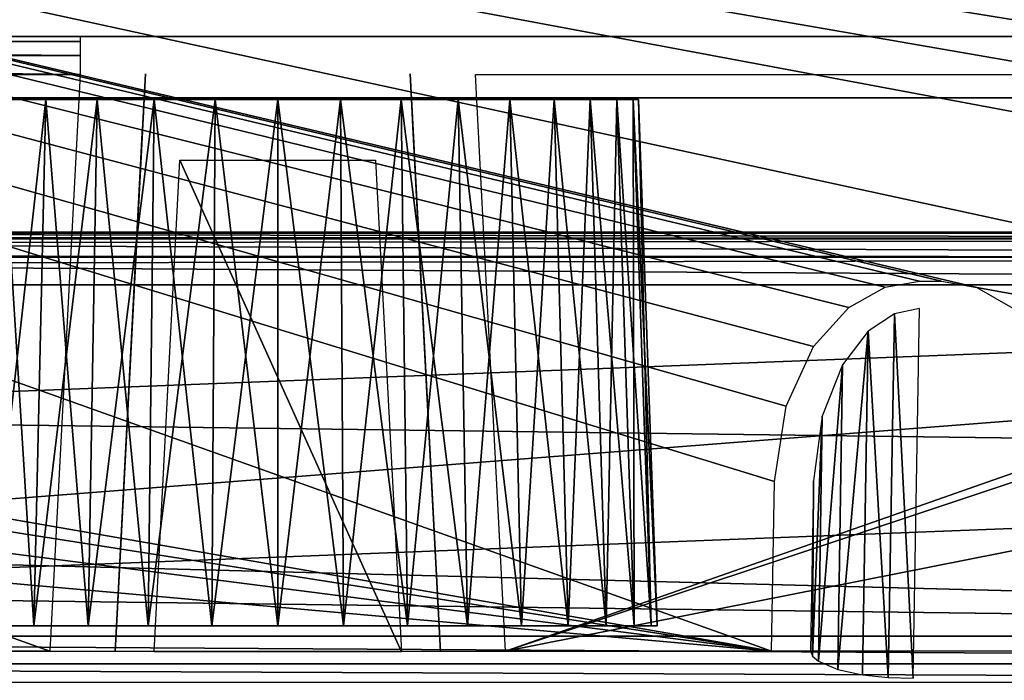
# Model space of a CAD drawing. Header units: millimetres. Extents: x -75 to 75, y -5 to 37.
# Tile 134 of 175: x 31.02 to 38.57, y 2.57 to 7.63. Entities that reach past the tile are written whole.
import ezdxf

# ---------------------------------------------------------------- set-up
doc = ezdxf.new("R2010")
doc.units = ezdxf.units.MM
doc.header["$LTSCALE"] = 101.851852
for name, color, linetype in [('106', 7, 'CONTINUOUS'), ('121', 7, 'CONTINUOUS'), ('122', 7, 'CONTINUOUS'), ('14', 7, 'CONTINUOUS'), ('140', 7, 'CONTINUOUS'), ('153', 7, 'CONTINUOUS'), ('16', 7, 'CONTINUOUS'), ('179', 7, 'CONTINUOUS'), ('180', 7, 'CONTINUOUS'), ('190', 7, 'CONTINUOUS'), ('196', 7, 'CONTINUOUS'), ('212', 7, 'CONTINUOUS'), ('253', 7, 'CONTINUOUS'), ('263', 7, 'CONTINUOUS'), ('282', 7, 'CONTINUOUS'), ('283', 7, 'CONTINUOUS'), ('284', 7, 'CONTINUOUS'), ('298', 7, 'CONTINUOUS'), ('6', 7, 'CONTINUOUS'), ('8', 7, 'CONTINUOUS')]:
    doc.layers.add(name, color=color, linetype=linetype)

msp = doc.modelspace()

# ---------------------------------------------------------------- linework, layer by layer
at = {"layer": '106', "color": 251, "linetype": 'Continuous', "true_color": 0x464b4f}
for points in [[(52, 6, 16.422), (-11.5018, 6, 15.2483), (-52, 6, 16.422), (52, 6, 16.422)], [(-11.0234, 6, 15.1532), (-11.5018, 6, 15.2483), (52, 6, 16.422), (-11.0234, 6, 15.1532)], [(-10.6179, 6, 14.8822), (-11.0234, 6, 15.1532), (52, 6, 16.422), (-10.6179, 6, 14.8822)], [(-10.3469, 6, 14.4767), (-10.6179, 6, 14.8822), (52, 6, 16.422), (-10.3469, 6, 14.4767)], [(-10.2518, 6, 13.9983), (-10.3469, 6, 14.4767), (52, 6, 16.422), (-10.2518, 6, 13.9983)], [(8.8388, 6, 14.0888), (-10.2518, 6, 13.9983), (52, 6, 16.422), (8.8388, 6, 14.0888)], [(9.3172, 6, 13.9937), (8.8388, 6, 14.0888), (52, 6, 16.422), (9.3172, 6, 13.9937)], [(9.7227, 6, 13.7227), (9.3172, 6, 13.9937), (52, 6, 16.422), (9.7227, 6, 13.7227)], [(9.9937, 6, 13.3172), (9.7227, 6, 13.7227), (52, 6, 16.422), (9.9937, 6, 13.3172)], [(10.0888, 6, 12.8388), (9.9937, 6, 13.3172), (52, 6, 16.422), (10.0888, 6, 12.8388)], [(11.0234, 6, -4.8435), (10.0888, 6, 12.8388), (52, 6, 16.422), (11.0234, 6, -4.8435)], [(11.5018, 6, -4.7483), (11.0234, 6, -4.8435), (52, 6, 16.422), (11.5018, 6, -4.7483)], [(11.9801, 6, -4.8435), (11.5018, 6, -4.7483), (52, 6, 16.422), (11.9801, 6, -4.8435)], [(12.3856, 6, -5.1144), (11.9801, 6, -4.8435), (52, 6, 16.422), (12.3856, 6, -5.1144)], [(12.6566, 6, -5.52), (12.3856, 6, -5.1144), (52, 6, 16.422), (12.6566, 6, -5.52)], [(12.7518, 6, -5.9983), (12.6566, 6, -5.52), (52, 6, 16.422), (12.7518, 6, -5.9983)], [(13.6214, 6, -43.9675), (12.7518, 6, -39.9983), (52, 6, 16.422), (13.6214, 6, -43.9675)], [(12.7518, 6, -39.9983), (12.7518, 6, -5.9983), (52, 6, 16.422), (12.7518, 6, -39.9983)], [(14.1898, 6, -43.4817), (13.6214, 6, -43.9675), (52, 6, 16.422), (14.1898, 6, -43.4817)], [(14.7743, 6, -43.1009), (14.1898, 6, -43.4817), (52, 6, 16.422), (14.7743, 6, -43.1009)], [(16.0228, 6, -42.5929), (14.7743, 6, -43.1009), (52, 6, 16.422), (16.0228, 6, -42.5929)], [(50.8451, 6, 14.4783), (16.0228, 6, -42.5929), (52, 6, 16.422), (50.8451, 6, 14.4783)], [(16.0228, 6, -42.5929), (50.8451, 6, 14.4783), (17.3407, 6, -42.422), (16.0228, 6, -42.5929)], [(50.8451, 6, 14.4783), (50.75, 6, 14), (17.3407, 6, -42.422), (50.8451, 6, 14.4783)], [(50.8451, 6, -20.4783), (51.1161, 6, -20.8839), (17.3407, 6, -42.422), (50.8451, 6, -20.4783)], [(51.1161, 6, -20.8839), (51.5216, 6, -21.1548), (17.3407, 6, -42.422), (51.1161, 6, -20.8839)], [(17.3407, 6, -42.422), (52, 6, -21.25), (52, 6, -42.422), (17.3407, 6, -42.422)], [(51.5216, 6, -21.1548), (52, 6, -21.25), (17.3407, 6, -42.422), (51.5216, 6, -21.1548)], [(50.75, 6, -20), (50.8451, 6, -20.4783), (17.3407, 6, -42.422), (50.75, 6, -20)], [(50.75, 6, 14), (50.75, 6, -20), (17.3407, 6, -42.422), (50.75, 6, 14)]]:
    msp.add_3dface(points, dxfattribs=at)
at = {"layer": '121', "color": 251, "linetype": 'Continuous', "true_color": 0x464b4f}
for points in [[(31.1268, 2.9826, 77.2006), (30.8764, 7.0174, 76.7516), (30.7684, 2.9826, 76.8422), (31.1268, 2.9826, 77.2006)], [(31.2174, 7.0174, 77.0927), (30.8764, 7.0174, 76.7516), (31.1268, 2.9826, 77.2006), (31.2174, 7.0174, 77.0927)], [(31.542, 2.9826, 77.4913), (31.2174, 7.0174, 77.0927), (31.1268, 2.9826, 77.2006), (31.542, 2.9826, 77.4913)], [(31.6125, 7.0174, 77.3693), (31.2174, 7.0174, 77.0927), (31.542, 2.9826, 77.4913), (31.6125, 7.0174, 77.3693)], [(32.0014, 2.9826, 77.7055), (31.6125, 7.0174, 77.3693), (31.542, 2.9826, 77.4913), (32.0014, 2.9826, 77.7055)], [(32.0496, 7.0174, 77.5731), (31.6125, 7.0174, 77.3693), (32.0014, 2.9826, 77.7055), (32.0496, 7.0174, 77.5731)], [(32.491, 2.9826, 77.8367), (32.0496, 7.0174, 77.5731), (32.0014, 2.9826, 77.7055), (32.491, 2.9826, 77.8367)], [(32.5155, 7.0174, 77.698), (32.0496, 7.0174, 77.5731), (32.491, 2.9826, 77.8367), (32.5155, 7.0174, 77.698)], [(32.9959, 2.9826, 77.8809), (32.5155, 7.0174, 77.698), (32.491, 2.9826, 77.8367), (32.9959, 2.9826, 77.8809)], [(32.9959, 7.0174, 77.74), (32.5155, 7.0174, 77.698), (32.9959, 2.9826, 77.8809), (32.9959, 7.0174, 77.74)], [(33.5008, 2.9826, 77.8367), (32.9959, 7.0174, 77.74), (32.9959, 2.9826, 77.8809), (33.5008, 2.9826, 77.8367)], [(33.4764, 7.0174, 77.698), (32.9959, 7.0174, 77.74), (33.5008, 2.9826, 77.8367), (33.4764, 7.0174, 77.698)], [(33.9904, 2.9826, 77.7055), (33.4764, 7.0174, 77.698), (33.5008, 2.9826, 77.8367), (33.9904, 2.9826, 77.7055)], [(33.9422, 7.0174, 77.5731), (33.4764, 7.0174, 77.698), (33.9904, 2.9826, 77.7055), (33.9422, 7.0174, 77.5731)], [(34.4498, 2.9826, 77.4913), (33.9422, 7.0174, 77.5731), (33.9904, 2.9826, 77.7055), (34.4498, 2.9826, 77.4913)], [(34.3793, 7.0174, 77.3693), (33.9422, 7.0174, 77.5731), (34.4498, 2.9826, 77.4913), (34.3793, 7.0174, 77.3693)], [(34.865, 2.9826, 77.2006), (34.3793, 7.0174, 77.3693), (34.4498, 2.9826, 77.4913), (34.865, 2.9826, 77.2006)], [(34.7744, 7.0174, 77.0927), (34.3793, 7.0174, 77.3693), (34.865, 2.9826, 77.2006), (34.7744, 7.0174, 77.0927)], [(35.2234, 2.9826, 76.8422), (34.7744, 7.0174, 77.0927), (34.865, 2.9826, 77.2006), (35.2234, 2.9826, 76.8422)], [(35.1154, 7.0174, 76.7516), (34.7744, 7.0174, 77.0927), (35.2234, 2.9826, 76.8422), (35.1154, 7.0174, 76.7516)], [(35.3921, 7.0174, 76.3566), (35.1154, 7.0174, 76.7516), (35.5141, 2.9826, 76.427), (35.3921, 7.0174, 76.3566)], [(35.5141, 2.9826, 76.427), (35.1154, 7.0174, 76.7516), (35.2234, 2.9826, 76.8422), (35.5141, 2.9826, 76.427)], [(35.5959, 7.0174, 75.9195), (35.3921, 7.0174, 76.3566), (35.7283, 2.9826, 75.9677), (35.5959, 7.0174, 75.9195)], [(35.7283, 2.9826, 75.9677), (35.3921, 7.0174, 76.3566), (35.5141, 2.9826, 76.427), (35.7283, 2.9826, 75.9677)], [(35.8595, 2.9826, 75.4781), (35.5959, 7.0174, 75.9195), (35.7283, 2.9826, 75.9677), (35.8595, 2.9826, 75.4781)], [(35.7207, 7.0174, 75.4536), (35.5959, 7.0174, 75.9195), (35.8595, 2.9826, 75.4781), (35.7207, 7.0174, 75.4536)], [(35.9037, 2.9826, 74.9732), (35.7207, 7.0174, 75.4536), (35.8595, 2.9826, 75.4781), (35.9037, 2.9826, 74.9732)], [(35.7628, 7.0174, 74.9732), (35.7207, 7.0174, 75.4536), (35.9037, 2.9826, 74.9732), (35.7628, 7.0174, 74.9732)]]:
    msp.add_3dface(points, dxfattribs=at)
at = {"layer": '122', "color": 251, "linetype": 'Continuous', "true_color": 0x464b4f}
for points in [[(30.8764, 7.0174, 73.1947), (31.2174, 7.0174, 72.8536), (30.7684, 2.9826, 73.1041), (30.8764, 7.0174, 73.1947)], [(30.7684, 2.9826, 73.1041), (31.2174, 7.0174, 72.8536), (31.1268, 2.9826, 72.7457), (30.7684, 2.9826, 73.1041)], [(31.2174, 7.0174, 72.8536), (31.6125, 7.0174, 72.577), (31.1268, 2.9826, 72.7457), (31.2174, 7.0174, 72.8536)], [(31.1268, 2.9826, 72.7457), (31.6125, 7.0174, 72.577), (31.542, 2.9826, 72.455), (31.1268, 2.9826, 72.7457)], [(31.6125, 7.0174, 72.577), (32.0496, 7.0174, 72.3732), (31.542, 2.9826, 72.455), (31.6125, 7.0174, 72.577)], [(31.542, 2.9826, 72.455), (32.0496, 7.0174, 72.3732), (32.0014, 2.9826, 72.2408), (31.542, 2.9826, 72.455)], [(32.0496, 7.0174, 72.3732), (32.5155, 7.0174, 72.2483), (32.0014, 2.9826, 72.2408), (32.0496, 7.0174, 72.3732)], [(32.0014, 2.9826, 72.2408), (32.5155, 7.0174, 72.2483), (32.491, 2.9826, 72.1096), (32.0014, 2.9826, 72.2408)], [(32.5155, 7.0174, 72.2483), (32.9959, 7.0174, 72.2063), (32.491, 2.9826, 72.1096), (32.5155, 7.0174, 72.2483)], [(32.491, 2.9826, 72.1096), (32.9959, 7.0174, 72.2063), (32.9959, 2.9826, 72.0654), (32.491, 2.9826, 72.1096)], [(32.9959, 2.9826, 72.0654), (33.4764, 7.0174, 72.2483), (33.5008, 2.9826, 72.1096), (32.9959, 2.9826, 72.0654)], [(32.9959, 7.0174, 72.2063), (33.4764, 7.0174, 72.2483), (32.9959, 2.9826, 72.0654), (32.9959, 7.0174, 72.2063)], [(33.4764, 7.0174, 72.2483), (33.9422, 7.0174, 72.3732), (33.5008, 2.9826, 72.1096), (33.4764, 7.0174, 72.2483)], [(33.5008, 2.9826, 72.1096), (33.9422, 7.0174, 72.3732), (33.9904, 2.9826, 72.2408), (33.5008, 2.9826, 72.1096)], [(33.9422, 7.0174, 72.3732), (34.3793, 7.0174, 72.577), (33.9904, 2.9826, 72.2408), (33.9422, 7.0174, 72.3732)], [(33.9904, 2.9826, 72.2408), (34.3793, 7.0174, 72.577), (34.4498, 2.9826, 72.455), (33.9904, 2.9826, 72.2408)], [(34.3793, 7.0174, 72.577), (34.7744, 7.0174, 72.8536), (34.4498, 2.9826, 72.455), (34.3793, 7.0174, 72.577)], [(34.4498, 2.9826, 72.455), (34.7744, 7.0174, 72.8536), (34.865, 2.9826, 72.7457), (34.4498, 2.9826, 72.455)], [(34.7744, 7.0174, 72.8536), (35.1154, 7.0174, 73.1947), (34.865, 2.9826, 72.7457), (34.7744, 7.0174, 72.8536)], [(34.865, 2.9826, 72.7457), (35.1154, 7.0174, 73.1947), (35.2234, 2.9826, 73.1041), (34.865, 2.9826, 72.7457)], [(35.1154, 7.0174, 73.1947), (35.3921, 7.0174, 73.5897), (35.2234, 2.9826, 73.1041), (35.1154, 7.0174, 73.1947)], [(35.2234, 2.9826, 73.1041), (35.3921, 7.0174, 73.5897), (35.5141, 2.9826, 73.5193), (35.2234, 2.9826, 73.1041)], [(35.3921, 7.0174, 73.5897), (35.5959, 7.0174, 74.0268), (35.5141, 2.9826, 73.5193), (35.3921, 7.0174, 73.5897)], [(35.5141, 2.9826, 73.5193), (35.5959, 7.0174, 74.0268), (35.7283, 2.9826, 73.9786), (35.5141, 2.9826, 73.5193)], [(35.5959, 7.0174, 74.0268), (35.7207, 7.0174, 74.4927), (35.7283, 2.9826, 73.9786), (35.5959, 7.0174, 74.0268)], [(35.7207, 7.0174, 74.4927), (35.7628, 7.0174, 74.9732), (35.8595, 2.9826, 74.4682), (35.7207, 7.0174, 74.4927)], [(35.7283, 2.9826, 73.9786), (35.7207, 7.0174, 74.4927), (35.8595, 2.9826, 74.4682), (35.7283, 2.9826, 73.9786)], [(35.7628, 7.0174, 74.9732), (35.9037, 2.9826, 74.9732), (35.8595, 2.9826, 74.4682), (35.7628, 7.0174, 74.9732)]]:
    msp.add_3dface(points, dxfattribs=at)
at = {"layer": '14', "color": 251, "linetype": 'Continuous', "true_color": 0x565d62}
for points in [[(-58.6077, 7.0323, 96.607), (-58.9411, 32.5, 96.9404), (58.9411, 32.5, 96.9404), (-58.6077, 7.0323, 96.607)], [(-58.5539, 7.0314, 96.607), (-58.6077, 7.0323, 96.607), (58.9411, 32.5, 96.9404), (-58.5539, 7.0314, 96.607)], [(-58.5, 7.0311, 96.607), (-58.5539, 7.0314, 96.607), (58.9411, 32.5, 96.9404), (-58.5, 7.0311, 96.607)], [(-2.3593, 18.0402, 96.7511), (-58.5, 7.0311, 96.607), (58.9411, 32.5, 96.9404), (-2.3593, 18.0402, 96.7511)], [(2.5034, 7.0311, 96.607), (2.3593, 18.0402, 96.7511), (58.9411, 32.5, 96.9404), (2.5034, 7.0311, 96.607)], [(58.5, 7.0311, 96.607), (2.5034, 7.0311, 96.607), (58.9411, 32.5, 96.9404), (58.5, 7.0311, 96.607)]]:
    msp.add_3dface(points, dxfattribs=at)
at = {"layer": '140', "color": 251, "linetype": 'Continuous', "true_color": 0x464b4f}
for points in [[(31.481, 7.5, 93.8643), (18.8869, 7.5, 93.8643), (47.3431, 7.5, 94.9357), (31.481, 7.5, 93.8643)], [(47.3431, 7.5, 94.9357), (18.8869, 7.5, 93.8643), (18.8869, 7.5, 94.9357), (47.3431, 7.5, 94.9357)], [(31.7866, 7.5, 93.8037), (31.481, 7.5, 93.8643), (47.3431, 7.5, 94.9357), (31.7866, 7.5, 93.8037)], [(32.0449, 7.5, 93.632), (31.7866, 7.5, 93.8037), (34.5109, 7.5, 93.8643), (32.0449, 7.5, 93.632)], [(34.5109, 7.5, 93.8643), (31.7866, 7.5, 93.8037), (47.3431, 7.5, 94.9357), (34.5109, 7.5, 93.8643)], [(32.2182, 7.5, 93.3749), (32.0449, 7.5, 93.632), (34.2009, 7.5, 93.8019), (32.2182, 7.5, 93.3749)], [(34.2009, 7.5, 93.8019), (32.0449, 7.5, 93.632), (34.5109, 7.5, 93.8643), (34.2009, 7.5, 93.8019)], [(32.2806, 7.5, 93.0653), (32.2182, 7.5, 93.3749), (34.2009, 7.5, 93.8019), (32.2806, 7.5, 93.0653)], [(33.7112, 7.5, 93.0653), (32.2806, 7.5, 87.5236), (33.7718, 7.5, 93.3704), (33.7112, 7.5, 93.0653)], [(32.2806, 7.5, 87.5236), (32.2806, 7.5, 93.0653), (33.7718, 7.5, 93.3704), (32.2806, 7.5, 87.5236)], [(33.7718, 7.5, 93.3704), (32.2806, 7.5, 93.0653), (33.9435, 7.5, 93.6285), (33.7718, 7.5, 93.3704)], [(33.9435, 7.5, 93.6285), (32.2806, 7.5, 93.0653), (34.2009, 7.5, 93.8019), (33.9435, 7.5, 93.6285)], [(33.7112, 7.5, 87.5236), (32.2806, 7.5, 87.5236), (33.7112, 7.5, 93.0653), (33.7112, 7.5, 87.5236)], [(47.3431, 7.5, 93.8643), (34.5109, 7.5, 93.8643), (47.3431, 7.5, 94.9357), (47.3431, 7.5, 93.8643)]]:
    msp.add_3dface(points, dxfattribs=at)
at = {"layer": '153', "color": 251, "linetype": 'Continuous', "true_color": 0x464b4f}
for points in [[(48.4521, 7.3559, 93.5696), (58.5, 7.4962, 93.5745), (34.7426, 2.7895, 93.4101), (48.4521, 7.3559, 93.5696)], [(58.5, 7.4962, 93.5745), (58.5, 2.7895, 93.4101), (34.7426, 2.7895, 93.4101), (58.5, 7.4962, 93.5745)], [(47.3431, 7.2105, 93.5645), (48.4521, 7.3559, 93.5696), (34.7426, 2.7895, 93.4101), (47.3431, 7.2105, 93.5645)], [(18.8869, 7.2105, 93.5645), (31.2493, 2.7895, 93.4101), (10.3562, 2.7895, 93.4101), (18.8869, 7.2105, 93.5645)], [(31.481, 7.2105, 93.5645), (31.2493, 2.7895, 93.4101), (18.8869, 7.2105, 93.5645), (31.481, 7.2105, 93.5645)], [(34.5109, 7.2105, 93.5645), (47.3431, 7.2105, 93.5645), (34.7426, 2.7895, 93.4101), (34.5109, 7.2105, 93.5645)]]:
    msp.add_3dface(points, dxfattribs=at)
at = {"layer": '16', "color": 251, "linetype": 'Continuous', "true_color": 0x565d62}
for points in [[(58.6077, 7.0323, -96.607), (58.9411, 32.5, -96.9404), (2.487, 28.0402, -96.882), (58.6077, 7.0323, -96.607)], [(2.9458, 7.0311, -96.607), (58.5, 7.0311, -96.607), (2.487, 28.0402, -96.882), (2.9458, 7.0311, -96.607)], [(58.5, 7.0311, -96.607), (58.5539, 7.0314, -96.607), (2.487, 28.0402, -96.882), (58.5, 7.0311, -96.607)], [(58.5539, 7.0314, -96.607), (58.6077, 7.0323, -96.607), (2.487, 28.0402, -96.882), (58.5539, 7.0314, -96.607)]]:
    msp.add_3dface(points, dxfattribs=at)
at = {"layer": '179', "color": 251, "linetype": 'Continuous', "true_color": 0x464b4f}
for points in [[(-52, 5.5958, 17.0564), (-52, 4.2501, 17.6839), (52, 2.9042, 18.3115), (-52, 5.5958, 17.0564)], [(52, 5.5958, 17.0564), (-52, 5.5958, 17.0564), (52, 4.2501, 17.6839), (52, 5.5958, 17.0564)], [(52, 4.2501, 17.6839), (-52, 5.5958, 17.0564), (52, 2.9042, 18.3115), (52, 4.2501, 17.6839)], [(-52, 4.2501, 17.6839), (-52, 2.9042, 18.3115), (52, 2.9042, 18.3115), (-52, 4.2501, 17.6839)]]:
    msp.add_3dface(points, dxfattribs=at)
at = {"layer": '180', "color": 251, "linetype": 'Continuous', "true_color": 0x464b4f}
for points in [[(52, 6, 16.422), (-52, 6, 16.422), (-52, 5.9505, 16.6804), (52, 6, 16.422)], [(52, 5.9505, 16.6804), (52, 6, 16.422), (-52, 5.9505, 16.6804), (52, 5.9505, 16.6804)], [(52, 5.809, 16.9025), (52, 5.9505, 16.6804), (-52, 5.809, 16.9025), (52, 5.809, 16.9025)], [(-52, 5.809, 16.9025), (52, 5.9505, 16.6804), (-52, 5.9505, 16.6804), (-52, 5.809, 16.9025)], [(-52, 5.5958, 17.0564), (52, 5.5958, 17.0564), (52, 5.809, 16.9025), (-52, 5.5958, 17.0564)], [(-52, 5.5958, 17.0564), (52, 5.809, 16.9025), (-52, 5.809, 16.9025), (-52, 5.5958, 17.0564)]]:
    msp.add_3dface(points, dxfattribs=at)
at = {"layer": '190', "color": 251, "linetype": 'Continuous', "true_color": 0x464b4f}
for points in [[(17.3407, 5.5958, -43.0564), (52, 5.5958, -43.0564), (17.3972, 4.2527, -43.6827), (17.3407, 5.5958, -43.0564)], [(17.3972, 4.2527, -43.6827), (52, 5.5958, -43.0564), (17.445, 2.9042, -44.3115), (17.3972, 4.2527, -43.6827)], [(17.445, 2.9042, -44.3115), (52, 5.5958, -43.0564), (52, 4.2501, -43.6839), (17.445, 2.9042, -44.3115)], [(52, 2.9042, -44.3115), (17.445, 2.9042, -44.3115), (52, 4.2501, -43.6839), (52, 2.9042, -44.3115)]]:
    msp.add_3dface(points, dxfattribs=at)
at = {"layer": '196', "color": 251, "linetype": 'Continuous', "true_color": 0x464b4f}
for points in [[(17.3407, 6, -42.422), (52, 6, -42.422), (52, 5.9505, -42.6804), (17.3407, 6, -42.422)], [(17.3407, 5.9645, -42.6422), (17.3407, 6, -42.422), (52, 5.9505, -42.6804), (17.3407, 5.9645, -42.6422)], [(17.3407, 5.9505, -42.6804), (17.3407, 5.9645, -42.6422), (52, 5.9505, -42.6804), (17.3407, 5.9505, -42.6804)], [(52, 5.809, -42.9025), (17.3407, 5.9505, -42.6804), (52, 5.9505, -42.6804), (52, 5.809, -42.9025)], [(17.3407, 5.8227, -42.8875), (17.3407, 5.9505, -42.6804), (52, 5.809, -42.9025), (17.3407, 5.8227, -42.8875)], [(17.3407, 5.8092, -42.9023), (17.3407, 5.8227, -42.8875), (52, 5.809, -42.9025), (17.3407, 5.8092, -42.9023)], [(52, 5.5958, -43.0564), (17.3407, 5.8092, -42.9023), (52, 5.809, -42.9025), (52, 5.5958, -43.0564)], [(52, 5.5958, -43.0564), (17.3407, 5.5958, -43.0564), (17.3407, 5.8092, -42.9023), (52, 5.5958, -43.0564)]]:
    msp.add_3dface(points, dxfattribs=at)
at = {"layer": '212', "color": 251, "linetype": 'Continuous', "true_color": 0x464b4f}
for points in [[(54.9162, 5.6242, -93.5091), (55.0838, 5.6242, -93.5091), (10.3562, 12.2105, -93.7391), (54.9162, 5.6242, -93.5091)], [(10.3562, 12.2105, -93.7391), (55.0838, 5.6242, -93.5091), (55.2537, 12.2105, -93.7391), (10.3562, 12.2105, -93.7391)], [(54.6527, 5.5791, -93.5075), (54.9162, 5.6242, -93.5091), (10.3562, 12.2105, -93.7391), (54.6527, 5.5791, -93.5075)], [(54.3735, 5.4232, -93.5021), (54.6527, 5.5791, -93.5075), (10.3562, 12.2105, -93.7391), (54.3735, 5.4232, -93.5021)], [(54.104, 5.1245, -93.4916), (54.3735, 5.4232, -93.5021), (10.3562, 12.2105, -93.7391), (54.104, 5.1245, -93.4916)], [(53.8924, 4.6662, -93.4756), (54.104, 5.1245, -93.4916), (10.3562, 12.2105, -93.7391), (53.8924, 4.6662, -93.4756)], [(53.8033, 4.0893, -93.4555), (53.8924, 4.6662, -93.4756), (10.3562, 12.2105, -93.7391), (53.8033, 4.0893, -93.4555)], [(53.7806, 2.7895, -93.4101), (53.8033, 4.0893, -93.4555), (10.3562, 12.2105, -93.7391), (53.7806, 2.7895, -93.4101)], [(36.8033, 4.0893, -93.4555), (36.8924, 4.6662, -93.4756), (10.3562, 12.2105, -93.7391), (36.8033, 4.0893, -93.4555)], [(36.8924, 4.6662, -93.4756), (37.104, 5.1245, -93.4916), (10.3562, 12.2105, -93.7391), (36.8924, 4.6662, -93.4756)], [(37.104, 5.1245, -93.4916), (37.3735, 5.4232, -93.5021), (10.3562, 12.2105, -93.7391), (37.104, 5.1245, -93.4916)], [(37.3735, 5.4232, -93.5021), (37.6527, 5.5791, -93.5075), (10.3562, 12.2105, -93.7391), (37.3735, 5.4232, -93.5021)], [(38.3557, 5.5761, -93.5074), (53.7806, 2.7895, -93.4101), (10.3562, 12.2105, -93.7391), (38.3557, 5.5761, -93.5074)], [(38.0838, 5.6242, -93.5091), (38.3557, 5.5761, -93.5074), (10.3562, 12.2105, -93.7391), (38.0838, 5.6242, -93.5091)], [(37.9162, 5.6242, -93.5091), (38.0838, 5.6242, -93.5091), (10.3562, 12.2105, -93.7391), (37.9162, 5.6242, -93.5091)], [(37.6527, 5.5791, -93.5075), (37.9162, 5.6242, -93.5091), (10.3562, 12.2105, -93.7391), (37.6527, 5.5791, -93.5075)], [(36.7806, 2.7895, -93.4101), (36.8033, 4.0893, -93.4555), (10.3562, 12.2105, -93.7391), (36.7806, 2.7895, -93.4101)], [(21.6319, 5.4188, -93.5019), (36.7806, 2.7895, -93.4101), (10.3562, 12.2105, -93.7391), (21.6319, 5.4188, -93.5019)], [(38.6319, 5.4188, -93.5019), (53.7806, 2.7895, -93.4101), (38.3557, 5.5761, -93.5074), (38.6319, 5.4188, -93.5019)], [(21.8963, 5.1241, -93.4916), (36.7806, 2.7895, -93.4101), (21.6319, 5.4188, -93.5019), (21.8963, 5.1241, -93.4916)], [(22.1061, 4.6713, -93.4758), (36.7806, 2.7895, -93.4101), (21.8963, 5.1241, -93.4916), (22.1061, 4.6713, -93.4758)], [(22.1967, 4.0893, -93.4555), (36.7806, 2.7895, -93.4101), (22.1061, 4.6713, -93.4758), (22.1967, 4.0893, -93.4555)], [(22.2194, 2.7895, -93.4101), (36.7806, 2.7895, -93.4101), (22.1967, 4.0893, -93.4555), (22.2194, 2.7895, -93.4101)]]:
    msp.add_3dface(points, dxfattribs=at)
at = {"layer": '253', "color": 251, "linetype": 'Continuous', "true_color": 0x464b4f}
for points in [[(37.7245, 5.3759, -93.4057), (37.521, 5.2414, -93.3791), (37.6752, 2.5864, -90.4146), (37.7245, 5.3759, -93.4057)], [(37.8668, 2.5806, -90.3741), (37.7245, 5.3759, -93.4057), (37.6752, 2.5864, -90.4146), (37.8668, 2.5806, -90.3741)], [(37.9162, 5.4153, -93.4139), (37.7245, 5.3759, -93.4057), (37.8668, 2.5806, -90.3741), (37.9162, 5.4153, -93.4139)], [(37.4798, 2.6071, -90.5502), (37.521, 5.2414, -93.3791), (37.2909, 2.6472, -90.8109), (37.4798, 2.6071, -90.5502)], [(37.521, 5.2414, -93.3791), (37.3243, 4.9843, -93.3287), (37.2909, 2.6472, -90.8109), (37.521, 5.2414, -93.3791)], [(37.6752, 2.5864, -90.4146), (37.521, 5.2414, -93.3791), (37.4798, 2.6071, -90.5502), (37.6752, 2.5864, -90.4146)], [(37.2909, 2.6472, -90.8109), (37.3243, 4.9843, -93.3287), (37.1407, 2.7108, -91.2217), (37.2909, 2.6472, -90.8109)], [(37.3243, 4.9843, -93.3287), (37.1694, 4.5902, -93.2519), (37.1407, 2.7108, -91.2217), (37.3243, 4.9843, -93.3287)], [(37.1407, 2.7108, -91.2217), (37.1694, 4.5902, -93.2519), (37.0961, 2.7509, -91.4798), (37.1407, 2.7108, -91.2217)], [(37.1694, 4.5902, -93.2519), (37.1033, 4.0946, -93.1557), (37.0961, 2.7509, -91.4798), (37.1694, 4.5902, -93.2519)], [(37.1033, 4.0946, -93.1557), (37.0806, 2.7948, -91.7618), (37.0961, 2.7509, -91.4798), (37.1033, 4.0946, -93.1557)]]:
    msp.add_3dface(points, dxfattribs=at)
at = {"layer": '263', "color": 251, "linetype": 'Continuous', "true_color": 0x464b4f}
for points in [[(18.8869, 7.5, 93.8643), (31.481, 7.4615, 93.7173), (18.8869, 7.4615, 93.7173), (18.8869, 7.5, 93.8643)], [(18.8869, 7.5, 93.8643), (31.481, 7.5, 93.8643), (31.481, 7.4615, 93.7173), (18.8869, 7.5, 93.8643)], [(18.8869, 7.4615, 93.7173), (31.481, 7.356, 93.6081), (18.8869, 7.356, 93.6081), (18.8869, 7.4615, 93.7173)], [(31.481, 7.4615, 93.7173), (31.481, 7.356, 93.6081), (18.8869, 7.4615, 93.7173), (31.481, 7.4615, 93.7173)], [(31.481, 7.356, 93.6081), (31.481, 7.2105, 93.5645), (18.8869, 7.356, 93.6081), (31.481, 7.356, 93.6081)], [(31.481, 7.2105, 93.5645), (18.8869, 7.2105, 93.5645), (18.8869, 7.356, 93.6081), (31.481, 7.2105, 93.5645)]]:
    msp.add_3dface(points, dxfattribs=at)
at = {"layer": '282', "color": 251, "linetype": 'Continuous', "true_color": 0x464b4f}
for points in [[(34.0108, 7.2157, 93.0653), (34.2431, 2.7843, 92.9105), (34.0108, 7.2157, 87.5236), (34.0108, 7.2157, 93.0653)], [(34.0108, 7.2157, 87.5236), (34.2431, 2.7843, 92.9105), (34.2431, 2.7843, 86.6271), (34.0108, 7.2157, 87.5236)], [(34.0135, 7.1648, 87.2615), (34.0108, 7.2157, 87.5236), (34.2431, 2.7843, 86.6271), (34.0135, 7.1648, 87.2615)], [(34.0209, 7.0223, 87.0405), (34.0135, 7.1648, 87.2615), (34.2431, 2.7843, 86.6271), (34.0209, 7.0223, 87.0405)], [(34.0322, 6.8084, 86.8877), (34.0209, 7.0223, 87.0405), (34.2431, 2.7843, 86.6271), (34.0322, 6.8084, 86.8877)], [(34.0456, 6.5523, 86.8245), (34.0322, 6.8084, 86.8877), (34.2431, 2.7843, 86.6271), (34.0456, 6.5523, 86.8245)]]:
    msp.add_3dface(points, dxfattribs=at)
at = {"layer": '283', "color": 251, "linetype": 'Continuous', "true_color": 0x464b4f}
for points in [[(32.2458, 6.5523, 86.5249), (33.9435, 2.7843, 86.3275), (32.0484, 2.7843, 86.3275), (32.2458, 6.5523, 86.5249)], [(33.746, 6.5523, 86.5249), (33.9435, 2.7843, 86.3275), (32.2458, 6.5523, 86.5249), (33.746, 6.5523, 86.5249)]]:
    msp.add_3dface(points, dxfattribs=at)
at = {"layer": '284', "color": 251, "linetype": 'Continuous', "true_color": 0x464b4f}
for points in [[(31.981, 7.2157, 93.0653), (31.981, 7.2157, 87.5236), (31.7488, 2.7843, 92.9105), (31.981, 7.2157, 93.0653)], [(31.981, 7.2157, 87.5236), (31.9784, 7.1661, 87.2647), (31.7488, 2.7843, 92.9105), (31.981, 7.2157, 87.5236)], [(31.9784, 7.1661, 87.2647), (31.971, 7.0247, 87.043), (31.7488, 2.7843, 92.9105), (31.9784, 7.1661, 87.2647)], [(31.971, 7.0247, 87.043), (31.9598, 6.8114, 86.8891), (31.7488, 2.7843, 92.9105), (31.971, 7.0247, 87.043)], [(31.9598, 6.8114, 86.8891), (31.9462, 6.5523, 86.8245), (31.7488, 2.7843, 92.9105), (31.9598, 6.8114, 86.8891)], [(31.9462, 6.5523, 86.8245), (31.7488, 2.7843, 86.6271), (31.7488, 2.7843, 92.9105), (31.9462, 6.5523, 86.8245)]]:
    msp.add_3dface(points, dxfattribs=at)
at = {"layer": '298', "color": 251, "linetype": 'Continuous', "true_color": 0x464b4f}
for points in [[(17.445, 2.9042, -44.3115), (52, 2.9042, -44.3115), (52, 2.691, -44.4654), (17.445, 2.9042, -44.3115)], [(17.445, 2.9042, -44.3115), (52, 2.691, -44.4654), (17.445, 2.6908, -44.4656), (17.445, 2.9042, -44.3115)], [(52, 2.691, -44.4654), (52, 2.5495, -44.6875), (17.445, 2.6908, -44.4656), (52, 2.691, -44.4654)], [(17.445, 2.6908, -44.4656), (52, 2.5495, -44.6875), (17.445, 2.5495, -44.6875), (17.445, 2.6908, -44.4656)]]:
    msp.add_3dface(points, dxfattribs=at)
at = {"layer": '6', "color": 251, "linetype": 'Continuous', "true_color": 0x565d62}
for points in [[(58.517, 0, 104.5156), (59.0014, 37, 105), (-0.5, 37, 105), (58.517, 0, 104.5156)], [(-0.5, 0, 104.5156), (58.517, 0, 104.5156), (-0.5, 37, 105), (-0.5, 0, 104.5156)]]:
    msp.add_3dface(points, dxfattribs=at)
at = {"layer": '8', "color": 251, "linetype": 'Continuous', "true_color": 0x565d62}
for points in [[(-58.517, 0, -104.5156), (-59.0014, 37, -105), (59.0014, 37, -105), (-58.517, 0, -104.5156)], [(58.517, 0, -104.5156), (-58.517, 0, -104.5156), (59.0014, 37, -105), (58.517, 0, -104.5156)]]:
    msp.add_3dface(points, dxfattribs=at)

doc.saveas('drawing.dxf')
